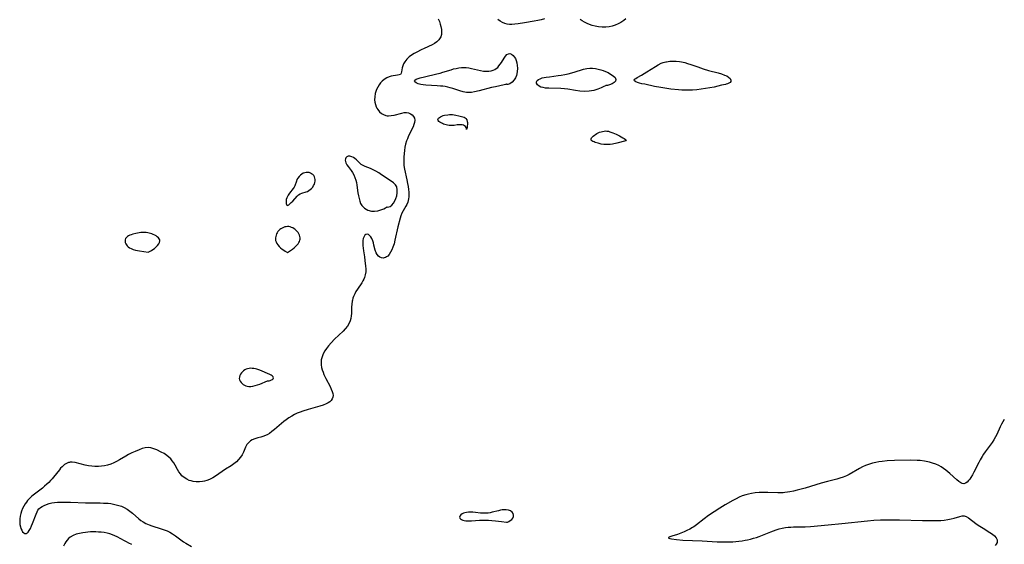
# Model space of a CAD drawing. Header units: inches. Extents: x 1073367 to 1082519, y 1569854 to 1574957.
# Tile 119 of 256: x 1073754 to 1074249, y 1573850 to 1574114. Entities that reach past the tile are written whole.
import ezdxf

# ---------------------------------------------------------------- set-up
doc = ezdxf.new("R2010")
doc.units = ezdxf.units.IN
doc.header["$MEASUREMENT"] = 0
doc.layers.add('CGG_CurvaNivelLidar_v1', color=7, linetype='Continuous', lineweight=30, true_color=0x008008)

msp = doc.modelspace()

# ---------------------------------------------------------------- linework, layer by layer
at = {"layer": 'CGG_CurvaNivelLidar_v1'}
for points in [[(1073964.1576, 1574114.4635, 63.5), (1073964.8373, 1574113.0817, 63.5), (1073965.2904, 1574111.7957, 63.5), (1073965.6174, 1574110.4961, 63.5), (1073965.8551, 1574109.1123, 63.5), (1073965.9528, 1574107.7643, 63.5), (1073965.8667, 1574106.4774, 63.5), (1073965.5403, 1574105.2802, 63.5), (1073965.3032, 1574104.788, 63.5), (1073964.5646, 1574103.768, 63.5), (1073963.5968, 1574102.8629, 63.5), (1073962.4549, 1574102.0577, 63.5), (1073961.1828, 1574101.3426, 63.5), (1073957.1841, 1574099.519, 63.5), (1073955.6191, 1574098.7705, 63.5), (1073953.5363, 1574097.7013, 63.5), (1073952.1771, 1574096.9357, 63.5), (1073950.8872, 1574096.1226, 63.5), (1073949.6962, 1574095.248, 63.5), (1073948.4646, 1574094.1176, 63.5), (1073947.9125, 1574093.4808, 63.5), (1073947.4289, 1574092.8189, 63.5), (1073946.8483, 1574091.8244, 63.5), (1073946.4102, 1574090.8238, 63.5), (1073946.1113, 1574089.8494, 63.5), (1073945.9182, 1574088.7766, 63.5), (1073945.7978, 1574087.8266, 63.5), (1073945.6296, 1574087.0453, 63.5), (1073945.2912, 1574086.4884, 63.5), (1073944.6836, 1574086.1878, 63.5), (1073943.8408, 1574086.0542, 63.5), (1073942.8193, 1574085.9688, 63.5), (1073941.6661, 1574085.8153, 63.5), (1073940.6312, 1574085.5621, 63.5), (1073939.5622, 1574085.187, 63.5), (1073938.488, 1574084.695, 63.5), (1073937.0943, 1574083.8488, 63.5), (1073936.1591, 1574083.0938, 63.5), (1073935.3049, 1574082.2231, 63.5), (1073934.5217, 1574081.2099, 63.5), (1073933.8473, 1574080.1045, 63.5), (1073933.2876, 1574078.9268, 63.5), (1073932.9104, 1574077.8908, 63.5), (1073932.6187, 1574076.8289, 63.5), (1073932.3447, 1574075.2221, 63.5), (1073932.2933, 1574073.6206, 63.5), (1073932.4231, 1574072.4429, 63.5), (1073932.6865, 1574071.3032, 63.5), (1073933.0689, 1574070.2183, 63.5), (1073933.4233, 1574069.4643, 63.5), (1073933.8449, 1574068.7611, 63.5), (1073934.6817, 1574067.7496, 63.5), (1073935.6719, 1574066.9115, 63.5), (1073936.7759, 1574066.264, 63.5), (1073937.9618, 1574065.8353, 63.5), (1073938.546, 1574065.7198, 63.5), (1073939.2967, 1574065.6631, 63.5), (1073940.6457, 1574065.7566, 63.5), (1073942.035, 1574066.0189, 63.5), (1073946.0262, 1574067.0547, 63.5), (1073947.1826, 1574067.2589, 63.5), (1073948.2887, 1574067.3042, 63.5), (1073949.3603, 1574067.1282, 63.5), (1073950.3291, 1574066.739, 63.5), (1073951.1564, 1574066.1599, 63.5), (1073951.819, 1574065.3846, 63.5), (1073952.2587, 1574064.4683, 63.5), (1073952.4408, 1574063.4498, 63.5), (1073952.3462, 1574062.3845, 63.5), (1073952.0365, 1574061.2642, 63.5), (1073951.5777, 1574060.0968, 63.5), (1073951.0296, 1574058.8976, 63.5), (1073949.1948, 1574055.1621, 63.5), (1073948.7433, 1574054.1555, 63.5), (1073948.347, 1574053.1051, 63.5), (1073947.8476, 1574051.378, 63.5), (1073947.5406, 1574049.8419, 63.5), (1073947.3221, 1574048.2747, 63.5), (1073947.0447, 1574045.1063, 63.5), (1073946.9589, 1574043.5581, 63.5), (1073946.9524, 1574042.1083, 63.5), (1073947.0479, 1574040.6605, 63.5), (1073947.3223, 1574038.8832, 63.5), (1073948.512, 1574033.5304, 63.5), (1073948.8718, 1574031.6747, 63.5), (1073949.1224, 1574030.1746, 63.5), (1073949.322, 1574028.6894, 63.5), (1073949.4542, 1574027.2282, 63.5), (1073949.4989, 1574025.8019, 63.5), (1073949.4676, 1574024.8922, 63.5), (1073949.3719, 1574024.004, 63.5), (1073949.1831, 1574023.0802, 63.5), (1073948.9064, 1574022.1883, 63.5), (1073948.4679, 1574021.1617, 63.5), (1073947.9443, 1574020.1779, 63.5), (1073946.5687, 1574017.8991, 63.5), (1073945.9485, 1574016.7076, 63.5), (1073945.4667, 1574015.4829, 63.5), (1073945.0684, 1574014.1846, 63.5), (1073943.9731, 1574009.8346, 63.5), (1073942.5167, 1574003.2026, 63.5), (1073942.0593, 1574001.3824, 63.5), (1073941.5154, 1573999.6527, 63.5), (1073940.961, 1573998.3084, 63.5), (1073940.3226, 1573997.0858, 63.5), (1073939.6131, 1573996.0166, 63.5), (1073938.8536, 1573995.1641, 63.5), (1073938.2943, 1573994.7278, 63.5), (1073937.7658, 1573994.4464, 63.5), (1073937.1676, 1573994.2577, 63.5), (1073936.5579, 1573994.196, 63.5), (1073935.7364, 1573994.32, 63.5), (1073934.95, 1573994.6592, 63.5), (1073934.2309, 1573995.1886, 63.5), (1073933.5721, 1573995.9393, 63.5), (1073933.0498, 1573996.8449, 63.5), (1073932.5894, 1573998.1578, 63.5), (1073931.9674, 1574000.7056, 63.5), (1073931.6651, 1574001.8157, 63.5), (1073931.3193, 1574002.8838, 63.5), (1073930.8638, 1574003.9874, 63.5), (1073930.3277, 1574004.929, 63.5), (1073929.767, 1574005.5917, 63.5), (1073929.1636, 1574006.027, 63.5), (1073928.5505, 1574006.1886, 63.5), (1073927.9588, 1574006.039, 63.5), (1073927.4201, 1574005.6129, 63.5), (1073926.9668, 1574004.9542, 63.5), (1073926.6228, 1574004.0819, 63.5), (1073926.4057, 1574003.0492, 63.5), (1073926.3148, 1574001.8124, 63.5), (1073926.3515, 1574000.4748, 63.5), (1073926.4852, 1573999.1302, 63.5), (1073926.6846, 1573997.7399, 63.5), (1073927.1574, 1573994.8751, 63.5), (1073927.4288, 1573993.0272, 63.5), (1073927.7459, 1573990.1409, 63.5), (1073927.8231, 1573988.7323, 63.5), (1073927.806, 1573987.2058, 63.5), (1073927.6197, 1573985.7363, 63.5), (1073927.2539, 1573984.4601, 63.5), (1073926.91, 1573983.6476, 63.5), (1073926.3936, 1573982.6733, 63.5), (1073925.8044, 1573981.7237, 63.5), (1073923.6831, 1573978.6283, 63.5), (1073922.9434, 1573977.414, 63.5), (1073922.2813, 1573976.1591, 63.5), (1073921.717, 1573974.8684, 63.5), (1073921.4047, 1573973.9814, 63.5), (1073921.1579, 1573973.0791, 63.5), (1073921.036, 1573972.4804, 63.5), (1073920.8451, 1573970.9708, 63.5), (1073920.7606, 1573969.4404, 63.5), (1073920.6639, 1573966.3758, 63.5), (1073920.5589, 1573965.1159, 63.5), (1073920.3573, 1573963.8808, 63.5), (1073920.0001, 1573962.6181, 63.5), (1073919.4826, 1573961.4084, 63.5), (1073918.6177, 1573959.9948, 63.5), (1073917.5567, 1573958.6667, 63.5), (1073916.4575, 1573957.5018, 63.5), (1073912.1961, 1573953.357, 63.5), (1073910.4422, 1573951.5652, 63.5), (1073909.1032, 1573950.0811, 63.5), (1073908.1098, 1573948.8067, 63.5), (1073907.2322, 1573947.4788, 63.5), (1073906.49, 1573946.1041, 63.5), (1073905.8893, 1573944.6214, 63.5), (1073905.5116, 1573943.0951, 63.5), (1073905.3988, 1573941.8215, 63.5), (1073905.4514, 1573940.5326, 63.5), (1073905.6552, 1573939.241, 63.5), (1073905.9713, 1573938.0391, 63.5), (1073906.384, 1573936.8465, 63.5), (1073906.8681, 1573935.6639, 63.5), (1073907.3124, 1573934.6852, 63.5), (1073907.7869, 1573933.7194, 63.5), (1073909.8961, 1573929.669, 63.5), (1073910.4933, 1573928.3696, 63.5), (1073910.9785, 1573927.1137, 63.5), (1073911.2695, 1573926.0878, 63.5), (1073911.406, 1573925.114, 63.5), (1073911.3415, 1573924.2029, 63.5), (1073911.0419, 1573923.3727, 63.5), (1073910.5287, 1573922.6237, 63.5), (1073909.8313, 1573921.9658, 63.5), (1073908.967, 1573921.3996, 63.5), (1073907.9731, 1573920.9066, 63.5), (1073906.4496, 1573920.3014, 63.5), (1073904.7938, 1573919.7505, 63.5), (1073898.8459, 1573918.0444, 63.5), (1073896.1754, 1573917.2236, 63.5), (1073894.8643, 1573916.7498, 63.5), (1073893.4486, 1573916.1535, 63.5), (1073892.0684, 1573915.4865, 63.5), (1073890.7246, 1573914.7583, 63.5), (1073889.1922, 1573913.8223, 63.5), (1073887.9167, 1573912.9284, 63.5), (1073886.6987, 1573911.9897, 63.5), (1073885.5141, 1573911.0178, 63.5), (1073881.9607, 1573907.9831, 63.5), (1073880.7115, 1573906.9791, 63.5), (1073879.4574, 1573906.076, 63.5), (1073878.2918, 1573905.3724, 63.5), (1073877.7481, 1573905.1002, 63.5), (1073876.7293, 1573904.6967, 63.5), (1073875.2046, 1573904.2459, 63.5), (1073873.6617, 1573903.8501, 63.5), (1073872.1572, 1573903.4124, 63.5), (1073870.7522, 1573902.8323, 63.5), (1073869.9887, 1573902.3759, 63.5), (1073869.5524, 1573902.0439, 63.5), (1073869.0489, 1573901.5698, 63.5), (1073868.1731, 1573900.4195, 63.5), (1073867.5242, 1573899.2106, 63.5), (1073866.3684, 1573896.5842, 63.5), (1073865.7009, 1573895.2685, 63.5), (1073864.9685, 1573894.13, 63.5), (1073863.9844, 1573892.8998, 63.5), (1073862.8674, 1573891.7641, 63.5), (1073861.6321, 1573890.7438, 63.5), (1073860.1936, 1573889.782, 63.5), (1073857.4753, 1573888.0949, 63.5), (1073852.3834, 1573884.6266, 63.5), (1073851.0331, 1573883.776, 63.5), (1073849.4339, 1573882.9266, 63.5), (1073847.9508, 1573882.3525, 63.5), (1073846.9408, 1573882.08, 63.5), (1073845.9151, 1573881.8882, 63.5), (1073844.3159, 1573881.7372, 63.5), (1073842.7203, 1573881.7539, 63.5), (1073841.1537, 1573881.9401, 63.5), (1073840.1724, 1573882.1565, 63.5), (1073839.2228, 1573882.4563, 63.5), (1073837.9246, 1573883.0441, 63.5), (1073836.6701, 1573883.8374, 63.5), (1073835.5504, 1573884.8077, 63.5), (1073834.7268, 1573885.7646, 63.5), (1073833.9961, 1573886.8172, 63.5), (1073833.3317, 1573887.9325, 63.5), (1073832.1306, 1573890.1177, 63.5), (1073831.4464, 1573891.2556, 63.5), (1073830.6836, 1573892.3348, 63.5), (1073829.8877, 1573893.251, 63.5), (1073829.0082, 1573894.0897, 63.5), (1073827.8911, 1573894.9757, 63.5), (1073826.5244, 1573895.8837, 63.5), (1073825.105, 1573896.6848, 63.5), (1073822.885, 1573897.7458, 63.5), (1073821.4058, 1573898.3769, 63.5), (1073819.9535, 1573898.8515, 63.5), (1073818.5058, 1573899.0504, 63.5), (1073817.0471, 1573898.8854, 63.5), (1073815.555, 1573898.4451, 63.5), (1073814.012, 1573897.8462, 63.5), (1073812.0975, 1573897.0344, 63.5), (1073810.4151, 1573896.2472, 63.5), (1073808.7221, 1573895.3796, 63.5), (1073807.3783, 1573894.6384, 63.5), (1073804.0949, 1573892.7436, 63.5), (1073802.7208, 1573891.9853, 63.5), (1073801.3263, 1573891.2879, 63.5), (1073799.7342, 1573890.619, 63.5), (1073798.1016, 1573890.0965, 63.5), (1073796.6029, 1573889.773, 63.5), (1073795.0808, 1573889.5734, 63.5), (1073793.5455, 1573889.4807, 63.5), (1073791.7274, 1573889.4937, 63.5), (1073790.195, 1573889.6022, 63.5), (1073788.6809, 1573889.7987, 63.5), (1073786.9446, 1573890.1356, 63.5), (1073781.9788, 1573891.3958, 63.5), (1073780.43, 1573891.601, 63.5), (1073779.436, 1573891.5754, 63.5), (1073778.9803, 1573891.5069, 63.5), (1073778.5786, 1573891.4117, 63.5), (1073777.8192, 1573891.1364, 63.5), (1073776.5149, 1573890.3548, 63.5), (1073775.2986, 1573889.2964, 63.5), (1073774.6173, 1573888.5849, 63.5), (1073773.9509, 1573887.8208, 63.5), (1073771.0244, 1573884.1186, 63.5), (1073770.2853, 1573883.2333, 63.5), (1073769.5124, 1573882.3659, 63.5), (1073768.5987, 1573881.4202, 63.5), (1073767.6414, 1573880.5084, 63.5), (1073766.5443, 1573879.5438, 63.5), (1073765.4118, 1573878.6154, 63.5), (1073760.8091, 1573875.1005, 63.5), (1073759.9278, 1573874.3513, 63.5), (1073759.0906, 1573873.5628, 63.5), (1073758.0397, 1573872.4052, 63.5), (1073757.386, 1573871.5575, 63.5), (1073756.7841, 1573870.6741, 63.5), (1073756.0845, 1573869.498, 63.5), (1073755.472, 1573868.2825, 63.5), (1073754.9572, 1573867.0347, 63.5), (1073754.544, 1573865.7332, 63.5), (1073754.249, 1573864.4207, 63.5), (1073754.078, 1573863.1138, 63.5), (1073754.0402, 1573861.7053, 63.5), (1073754.1477, 1573860.3542, 63.5), (1073754.3902, 1573859.0946, 63.5), (1073754.6358, 1573858.2884, 63.5), (1073755.0329, 1573857.3533, 63.5), (1073755.507, 1573856.5855, 63.5), (1073756.0535, 1573856.0325, 63.5), (1073756.4874, 1573855.7971, 63.5), (1073756.9403, 1573855.7121, 63.5), (1073757.388, 1573855.7853, 63.5), (1073757.6535, 1573855.9058, 63.5), (1073757.8809, 1573856.0583, 63.5), (1073758.2188, 1573856.3693, 63.5), (1073758.8482, 1573857.2144, 63.5), (1073759.4342, 1573858.2913, 63.5), (1073759.9902, 1573859.5274, 63.5), (1073760.5294, 1573860.8615, 63.5), (1073762.2964, 1573865.4885, 63.5), (1073762.779, 1573866.6091, 63.5), (1073763.2138, 1573867.4498, 63.5), (1073763.7316, 1573868.1736, 63.5), (1073764.4221, 1573868.7999, 63.5), (1073765.2492, 1573869.3352, 63.5), (1073766.3398, 1573869.9001, 63.5), (1073767.5511, 1573870.406, 63.5), (1073768.8633, 1573870.8301, 63.5), (1073770.1376, 1573871.1249, 63.5), (1073771.5748, 1573871.3354, 63.5), (1073773.064, 1573871.4577, 63.5), (1073774.5915, 1573871.5181, 63.5), (1073776.1467, 1573871.5386, 63.5), (1073779.486, 1573871.4862, 63.5), (1073787.061, 1573871.1236, 63.5), (1073788.4355, 1573871.0827, 63.5), (1073794.4424, 1573871.092, 63.5), (1073796.05, 1573871.0599, 63.5), (1073798.4079, 1573870.9194, 63.5), (1073799.7847, 1573870.752, 63.5), (1073801.1428, 1573870.5235, 63.5), (1073802.4952, 1573870.2354, 63.5), (1073803.8174, 1573869.8775, 63.5), (1073805.1001, 1573869.43, 63.5), (1073806.5841, 1573868.7506, 63.5), (1073807.9996, 1573867.9406, 63.5), (1073809.391, 1573866.9939, 63.5), (1073810.7038, 1573865.9538, 63.5), (1073813.8278, 1573863.1613, 63.5), (1073814.8917, 1573862.3268, 63.5), (1073816.0125, 1573861.5711, 63.5), (1073817.4672, 1573860.7826, 63.5), (1073819.0013, 1573860.1159, 63.5), (1073820.435, 1573859.5909, 63.5), (1073825.132, 1573858.0989, 63.5), (1073826.5973, 1573857.5968, 63.5), (1073828.0296, 1573857.0403, 63.5), (1073829.4864, 1573856.3701, 63.5), (1073830.8696, 1573855.5966, 63.5), (1073832.2696, 1573854.6394, 63.5), (1073834.9293, 1573852.584, 63.5), (1073836.288, 1573851.6158, 63.5), (1073837.5647, 1573850.8349, 63.5), (1073840.3044, 1573849.2819, 63.5)], [(1074017.6647, 1574114.4756, 63.5), (1074015.9586, 1574113.9615, 63.5), (1074014.2, 1574113.5436, 63.5), (1074012.4084, 1574113.1882, 63.5), (1074007.5992, 1574112.3415, 63.5), (1074004.3456, 1574111.8281, 63.5), (1074002.7691, 1574111.6498, 63.5), (1074001.2464, 1574111.5583, 63.5), (1074000.0106, 1574111.579, 63.5), (1073998.8285, 1574111.7432, 63.5), (1073997.6635, 1574112.1063, 63.5), (1073996.5334, 1574112.6271, 63.5), (1073995.3464, 1574113.3048, 63.5), (1073994.1962, 1574114.0925, 63.5)], [(1074058.3935, 1574114.4292, 63.5), (1074057.3861, 1574113.533, 63.5), (1074056.0065, 1574112.5699, 63.5), (1074054.615, 1574111.8156, 63.5), (1074053.1527, 1574111.1946, 63.5), (1074051.6372, 1574110.7045, 63.5), (1074050.0407, 1574110.3447, 63.5), (1074048.4152, 1574110.1485, 63.5), (1074046.5771, 1574110.1445, 63.5), (1074044.7364, 1574110.3481, 63.5), (1074043.1441, 1574110.6773, 63.5), (1074041.5736, 1574111.1256, 63.5), (1074040.2873, 1574111.5796, 63.5), (1074039.0319, 1574112.1078, 63.5), (1074037.6809, 1574112.7804, 63.5), (1074036.5829, 1574113.3906, 63.5), (1074035.516, 1574114.0355, 63.5)], [(1074248.5625, 1573912.9677, 64), (1074247.8222, 1573911.8351, 64), (1074247.1637, 1573910.6188, 64), (1074246.5403, 1573909.325, 64), (1074244.7681, 1573905.4349, 64), (1074244.1702, 1573904.2704, 64), (1074243.3546, 1573902.9014, 64), (1074242.4543, 1573901.5628, 64), (1074238.9789, 1573896.8249, 64), (1074238.188, 1573895.6625, 64), (1074237.4289, 1573894.4757, 64), (1074236.4668, 1573892.8548, 64), (1074235.7215, 1573891.4923, 64), (1074233.2126, 1573886.5389, 64), (1074232.4998, 1573885.2021, 64), (1074231.7669, 1573883.9669, 64), (1074231.1896, 1573883.1208, 64), (1074230.5996, 1573882.369, 64), (1074229.8438, 1573881.5805, 64), (1074229.0711, 1573881.0266, 64), (1074228.27, 1573880.7787, 64), (1074227.4737, 1573880.8776, 64), (1074226.6419, 1573881.2515, 64), (1074225.7748, 1573881.8335, 64), (1074224.7558, 1573882.6696, 64), (1074221.2583, 1573885.9545, 64), (1074220.2532, 1573886.8274, 64), (1074219.1986, 1573887.6657, 64), (1074218.0943, 1573888.4543, 64), (1074216.8912, 1573889.2069, 64), (1074215.6379, 1573889.8817, 64), (1074214.1194, 1573890.564, 64), (1074212.5521, 1573891.1401, 64), (1074210.9469, 1573891.6153, 64), (1074209.312, 1573891.9887, 64), (1074208.5007, 1573892.1324, 64), (1074206.3363, 1573892.3863, 64), (1074204.7258, 1573892.4839, 64), (1074201.4775, 1573892.5371, 64), (1074193.4509, 1573892.4087, 64), (1074189.7492, 1573892.2281, 64), (1074187.1475, 1573891.9675, 64), (1074185.5413, 1573891.7355, 64), (1074183.9519, 1573891.4464, 64), (1074182.3847, 1573891.0889, 64), (1074180.8463, 1573890.6477, 64), (1074179.8689, 1573890.3092, 64), (1074178.9078, 1573889.9289, 64), (1074177.3787, 1573889.2271, 64), (1074175.8861, 1573888.4466, 64), (1074170.6116, 1573885.393, 64), (1074169.3076, 1573884.7365, 64), (1074168.3956, 1573884.3377, 64), (1074167.5476, 1573884.011, 64), (1074166.022, 1573883.5089, 64), (1074164.4654, 1573883.0752, 64), (1074159.6981, 1573881.9273, 64), (1074156.6089, 1573881.1011, 64), (1074148.4779, 1573878.602, 64), (1074144.5715, 1573877.5115, 64), (1074142.7138, 1573877.049, 64), (1074140.8512, 1573876.6559, 64), (1074139.6165, 1573876.4535, 64), (1074138.3758, 1573876.3085, 64), (1074137.4074, 1573876.2401, 64), (1074136.4355, 1573876.2053, 64), (1074134.7297, 1573876.2051, 64), (1074129.871, 1573876.3683, 64), (1074128.4406, 1573876.3905, 64), (1074126.899, 1573876.3678, 64), (1074125.3611, 1573876.2939, 64), (1074123.4268, 1573876.1234, 64), (1074121.512, 1573875.8529, 64), (1074120.1219, 1573875.5767, 64), (1074118.7525, 1573875.2221, 64), (1074116.9447, 1573874.6079, 64), (1074115.3796, 1573873.9558, 64), (1074113.8408, 1573873.2224, 64), (1074112.2107, 1573872.3643, 64), (1074108.439, 1573870.2439, 64), (1074105.5993, 1573868.523, 64), (1074102.7983, 1573866.7036, 64), (1074100.0493, 1573864.7954, 64), (1074097.7295, 1573863.0608, 64), (1074093.9712, 1573860.0986, 64), (1074092.5861, 1573859.1155, 64), (1074092.0118, 1573858.7468, 64), (1074090.6023, 1573857.9236, 64), (1074089.1631, 1573857.1804, 64), (1074087.7128, 1573856.5155, 64), (1074086.029, 1573855.8388, 64), (1074084.4347, 1573855.2808, 64), (1074081.6517, 1573854.3963, 64), (1074080.6255, 1573854.0383, 64), (1074080.2549, 1573853.8791, 64), (1074079.9531, 1573853.6991, 64), (1074079.8505, 1573853.5348, 64), (1074079.9834, 1573853.3793, 64), (1074080.5364, 1573853.184, 64), (1074081.4415, 1573853.0098, 64), (1074083.965, 1573852.7162, 64), (1074087.0659, 1573852.4864, 64), (1074096.8296, 1573852.0228, 64), (1074104.415, 1573851.5789, 64), (1074106.0877, 1573851.5116, 64), (1074108.3466, 1573851.4864, 64), (1074109.4465, 1573851.5058, 64), (1074112.1296, 1573851.6388, 64), (1074115.2795, 1573851.9386, 64), (1074116.8412, 1573852.1447, 64), (1074118.3527, 1573852.3854, 64), (1074119.6205, 1573852.625, 64), (1074121.1056, 1573852.9562, 64), (1074122.573, 1573853.3396, 64), (1074124.0201, 1573853.7768, 64), (1074125.4433, 1573854.2719, 64), (1074131.3105, 1573856.6574, 64), (1074133.9078, 1573857.6056, 64), (1074135.467, 1573858.0798, 64), (1074137.0427, 1573858.4684, 64), (1074138.6347, 1573858.755, 64), (1074139.9996, 1573858.9091, 64), (1074141.3743, 1573858.9972, 64), (1074142.7564, 1573859.0395, 64), (1074146.9642, 1573859.0893, 64), (1074148.4594, 1573859.141, 64), (1074151.2012, 1573859.3336, 64), (1074160.0183, 1573860.1904, 64), (1074166.9831, 1573860.8179, 64), (1074179.7817, 1573862.1341, 64), (1074183.0339, 1573862.4042, 64), (1074186.2914, 1573862.6008, 64), (1074189.1009, 1573862.6929, 64), (1074192.5113, 1573862.6964, 64), (1074195.9275, 1573862.626, 64), (1074207.4139, 1573862.2956, 64), (1074211.7364, 1573862.2226, 64), (1074215.0983, 1573862.269, 64), (1074216.7476, 1573862.3515, 64), (1074218.4211, 1573862.4968, 64), (1074220.1787, 1573862.746, 64), (1074221.8196, 1573863.0869, 64), (1074223.3733, 1573863.4932, 64), (1074226.2253, 1573864.3617, 64), (1074227.3294, 1573864.6107, 64), (1074228.359, 1573864.6188, 64), (1074229.4424, 1573864.2484, 64), (1074230.5378, 1573863.5722, 64), (1074234.2923, 1573860.7945, 64), (1074235.4442, 1573859.9791, 64), (1074237.8906, 1573858.372, 64), (1074241.2653, 1573856.2629, 64), (1074242.5478, 1573855.3939, 64), (1074243.6529, 1573854.5148, 64), (1074244.4981, 1573853.608, 64), (1074244.9804, 1573852.6547, 64), (1074245.0481, 1573851.9331, 64), (1074244.9031, 1573851.1962, 64), (1074244.5462, 1573850.4104, 64), (1074244.0027, 1573849.6622, 64)], [(1073810.385, 1573850.2521, 63.5), (1073808.8286, 1573850.9525, 63.5), (1073807.7197, 1573851.4924, 63.5), (1073806.6305, 1573852.059, 63.5), (1073802.9209, 1573854.1027, 63.5), (1073801.7776, 1573854.6616, 63.5), (1073800.6085, 1573855.1497, 63.5), (1073799.3262, 1573855.5714, 63.5), (1073798.0104, 1573855.9043, 63.5), (1073796.5151, 1573856.1895, 63.5), (1073794.9963, 1573856.3914, 63.5), (1073793.6788, 1573856.5007, 63.5), (1073792.3546, 1573856.5595, 63.5), (1073791.0287, 1573856.5764, 63.5), (1073789.66, 1573856.5527, 63.5), (1073788.3002, 1573856.474, 63.5), (1073787.0507, 1573856.3392, 63.5), (1073785.8177, 1573856.1508, 63.5), (1073784.1009, 1573855.7999, 63.5), (1073782.4533, 1573855.3374, 63.5), (1073780.9074, 1573854.733, 63.5), (1073779.4218, 1573853.891, 63.5), (1073778.6051, 1573853.2435, 63.5), (1073777.8705, 1573852.4724, 63.5), (1073777.2394, 1573851.6194, 63.5), (1073776.6901, 1573850.6903, 63.5), (1073776.0633, 1573849.3494, 63.5)]]:
    msp.add_polyline3d(points, dxfattribs=at)
for points in [[(1073998.5, 1574081.4938, 63.5), (1073998.394, 1574081.5133, 63.5), (1073998.0828, 1574081.472, 63.5), (1073997.2842, 1574081.3119, 63.5), (1073992.93, 1574080.295, 63.5), (1073990.9723, 1574079.8169, 63.5), (1073984.7503, 1574078.2022, 63.5), (1073982.4412, 1574077.6678, 63.5), (1073980.9925, 1574077.4172, 63.5), (1073979.6984, 1574077.3041, 63.5), (1073978.5007, 1574077.3422, 63.5), (1073976.7926, 1574077.6502, 63.5), (1073975.0802, 1574078.1583, 63.5), (1073971.6149, 1574079.3174, 63.5), (1073970.3204, 1574079.7052, 63.5), (1073969.0076, 1574080.0483, 63.5), (1073967.6769, 1574080.3267, 63.5), (1073966.5411, 1574080.5011, 63.5), (1073965.3971, 1574080.633, 63.5), (1073963.6372, 1574080.7849, 63.5), (1073958.0072, 1574081.0768, 63.5), (1073956.71, 1574081.2122, 63.5), (1073955.5087, 1574081.4232, 63.5), (1073954.2267, 1574081.7839, 63.5), (1073953.2038, 1574082.2267, 63.5), (1073952.5272, 1574082.7141, 63.5), (1073952.3111, 1574083.2121, 63.5), (1073952.5755, 1574083.6329, 63.5), (1073953.1977, 1574084.0358, 63.5), (1073954.0943, 1574084.4188, 63.5), (1073955.1988, 1574084.7793, 63.5), (1073957.2938, 1574085.3064, 63.5), (1073963.6016, 1574086.6975, 63.5), (1073965.1684, 1574087.1045, 63.5), (1073966.6393, 1574087.5456, 63.5), (1073970.6863, 1574088.8418, 63.5), (1073971.9781, 1574089.2063, 63.5), (1073973.2834, 1574089.5171, 63.5), (1073974.5857, 1574089.76, 63.5), (1073975.8799, 1574089.9245, 63.5), (1073977.0652, 1574089.9946, 63.5), (1073978.2365, 1574089.9679, 63.5), (1073979.6027, 1574089.798, 63.5), (1073980.9519, 1574089.5176, 63.5), (1073983.9742, 1574088.739, 63.5), (1073985.4676, 1574088.4013, 63.5), (1073986.9424, 1574088.1589, 63.5), (1073988.3833, 1574088.0601, 63.5), (1073989.6117, 1574088.1255, 63.5), (1073990.7821, 1574088.3222, 63.5), (1073991.8737, 1574088.6316, 63.5), (1073992.6833, 1574088.9615, 63.5), (1073993.4093, 1574089.3878, 63.5), (1073994.0994, 1574089.9906, 63.5), (1073994.7169, 1574090.7094, 63.5), (1073995.3582, 1574091.5905, 63.5), (1073995.9703, 1574092.528, 63.5), (1073997.2856, 1574094.7005, 63.5), (1073997.9745, 1574095.6839, 63.5), (1073998.7039, 1574096.4488, 63.5), (1073999.4854, 1574096.8834, 63.5), (1074000.2519, 1574096.9065, 63.5), (1074001.0369, 1574096.6026, 63.5), (1074001.8024, 1574096.0225, 63.5), (1074002.4197, 1574095.3287, 63.5), (1074002.9799, 1574094.4871, 63.5), (1074003.4455, 1574093.4681, 63.5), (1074003.76, 1574092.2985, 63.5), (1074003.9427, 1574090.9984, 63.5), (1074003.9982, 1574089.6236, 63.5), (1074003.8711, 1574087.7622, 63.5), (1074003.4775, 1574085.9792, 63.5), (1074003.0128, 1574084.8048, 63.5), (1074002.405, 1574083.7678, 63.5), (1074001.3464, 1574082.5788, 63.5), (1074000.2347, 1574081.77, 63.5), (1073999.2653, 1574081.363, 63.5), (1073998.7631, 1574081.3226, 63.5)], [(1074048.5, 1574080.8816, 63.5), (1074048.2458, 1574080.7035, 63.5), (1074047.4951, 1574080.3165, 63.5), (1074046.1025, 1574079.6911, 63.5), (1074044.3614, 1574079.0216, 63.5), (1074042.3254, 1574078.4094, 63.5), (1074040.0904, 1574077.9943, 63.5), (1074037.7478, 1574077.8888, 63.5), (1074035.3919, 1574078.0513, 63.5), (1074033.1155, 1574078.3777, 63.5), (1074029.3214, 1574079.0793, 63.5), (1074027.6286, 1574079.3087, 63.5), (1074025.8259, 1574079.4312, 63.5), (1074019.7403, 1574079.5098, 63.5), (1074018.065, 1574079.6231, 63.5), (1074016.8895, 1574079.823, 63.5), (1074015.8341, 1574080.1316, 63.5), (1074014.9372, 1574080.5527, 63.5), (1074014.0976, 1574081.232, 63.5), (1074013.6269, 1574082.0049, 63.5), (1074013.6003, 1574082.7829, 63.5), (1074013.9468, 1574083.3575, 63.5), (1074014.5737, 1574083.8727, 63.5), (1074015.4223, 1574084.3187, 63.5), (1074016.4465, 1574084.6831, 63.5), (1074017.3761, 1574084.9118, 63.5), (1074018.3784, 1574085.096, 63.5), (1074020.0595, 1574085.3321, 63.5), (1074024.4944, 1574085.8472, 63.5), (1074026.0136, 1574086.0564, 63.5), (1074027.7978, 1574086.3652, 63.5), (1074029.4577, 1574086.7369, 63.5), (1074032.544, 1574087.5896, 63.5), (1074037.2305, 1574089.1108, 63.5), (1074038.8553, 1574089.4734, 63.5), (1074040.3194, 1574089.6006, 63.5), (1074041.802, 1574089.561, 63.5), (1074043.1974, 1574089.3993, 63.5), (1074044.5887, 1574089.1315, 63.5), (1074045.8305, 1574088.8067, 63.5), (1074047.0514, 1574088.413, 63.5), (1074048.2421, 1574087.9593, 63.5), (1074049.5858, 1574087.36, 63.5), (1074050.8398, 1574086.6674, 63.5), (1074052.1112, 1574085.7816, 63.5), (1074053.0384, 1574084.8668, 63.5), (1074053.4901, 1574083.9632, 63.5), (1074053.358, 1574083.1096, 63.5), (1074052.6288, 1574082.3406, 63.5), (1074051.5256, 1574081.6963, 63.5), (1074050.3147, 1574081.2125, 63.5), (1074049.253, 1574080.9233, 63.5), (1074048.7633, 1574080.853, 63.5)], [(1074108.5, 1574081.4816, 63.5), (1074106.5315, 1574080.9871, 63.5), (1074102.8561, 1574080.144, 63.5), (1074100.6861, 1574079.7036, 63.5), (1074098.5294, 1574079.3283, 63.5), (1074096.3081, 1574079.0068, 63.5), (1074094.0926, 1574078.7526, 63.5), (1074091.9322, 1574078.5759, 63.5), (1074089.946, 1574078.4902, 63.5), (1074088.1726, 1574078.5008, 63.5), (1074086.5609, 1574078.5786, 63.5), (1074084.9483, 1574078.7018, 63.5), (1074081.0103, 1574079.1382, 63.5), (1074076.0952, 1574079.8563, 63.5), (1074072.7917, 1574080.4675, 63.5), (1074068.0293, 1574081.4875, 63.5), (1074066.578, 1574081.8169, 63.5), (1074065.3616, 1574082.1356, 63.5), (1074064.3057, 1574082.4716, 63.5), (1074063.4606, 1574082.8247, 63.5), (1074062.8896, 1574083.1956, 63.5), (1074062.6715, 1574083.5865, 63.5), (1074062.8705, 1574084.0059, 63.5), (1074063.4197, 1574084.4566, 63.5), (1074064.2296, 1574084.9478, 63.5), (1074066.35, 1574086.1003, 63.5), (1074067.6801, 1574086.866, 63.5), (1074069.0583, 1574087.7206, 63.5), (1074073.318, 1574090.4924, 63.5), (1074074.7764, 1574091.3464, 63.5), (1074076.2868, 1574092.0711, 63.5), (1074077.1833, 1574092.403, 63.5), (1074078.5039, 1574092.7665, 63.5), (1074078.964, 1574092.8615, 63.5), (1074080.5495, 1574093.0795, 63.5), (1074082.1631, 1574093.1534, 63.5), (1074083.7921, 1574093.0989, 63.5), (1074085.4252, 1574092.923, 63.5), (1074086.4607, 1574092.7493, 63.5), (1074088.1306, 1574092.3783, 63.5), (1074089.4649, 1574092.0043, 63.5), (1074091.1779, 1574091.4432, 63.5), (1074094.5986, 1574090.2129, 63.5), (1074097.277, 1574089.3062, 63.5), (1074099.9497, 1574088.5179, 63.5), (1074104.7752, 1574087.2771, 63.5), (1074106.4869, 1574086.7682, 63.5), (1074108.0901, 1574086.1713, 63.5), (1074109.1217, 1574085.6854, 63.5), (1074109.9947, 1574085.1604, 63.5), (1074110.8579, 1574084.4039, 63.5), (1074111.2797, 1574083.6501, 63.5), (1074111.2127, 1574082.9574, 63.5), (1074110.7986, 1574082.4563, 63.5), (1074110.1845, 1574082.0455, 63.5), (1074109.5123, 1574081.7365, 63.5), (1074108.9162, 1574081.5424, 63.5)], [(1073978.5, 1574058.7124, 63.5), (1073978.5143, 1574058.9191, 63.5), (1073978.4333, 1574059.2839, 63.5), (1073978.2492, 1574059.7441, 63.5), (1073977.9484, 1574060.2263, 63.5), (1073977.5148, 1574060.6534, 63.5), (1073976.9447, 1574060.9552, 63.5), (1073976.2533, 1574061.1273, 63.5), (1073975.4736, 1574061.1866, 63.5), (1073974.6427, 1574061.1583, 63.5), (1073973.7994, 1574061.0706, 63.5), (1073972.2087, 1574060.8408, 63.5), (1073971.4291, 1574060.7829, 63.5), (1073970.6115, 1574060.7983, 63.5), (1073969.7933, 1574060.8793, 63.5), (1073968.9808, 1574061.0113, 63.5), (1073968.1815, 1574061.1846, 63.5), (1073966.9333, 1574061.545, 63.5), (1073966.3499, 1574061.7641, 63.5), (1073965.6637, 1574062.0843, 63.5), (1073965.0619, 1574062.4415, 63.5), (1073964.5714, 1574062.8262, 63.5), (1073964.2296, 1574063.2316, 63.5), (1073964.0864, 1574063.6529, 63.5), (1073964.1751, 1574064.0676, 63.5), (1073964.4506, 1574064.479, 63.5), (1073964.8694, 1574064.8721, 63.5), (1073965.4001, 1574065.2307, 63.5), (1073966.0209, 1574065.5356, 63.5), (1073966.7231, 1574065.7741, 63.5), (1073967.4798, 1574065.9556, 63.5), (1073969.0651, 1574066.2063, 63.5), (1073969.8692, 1574066.2835, 63.5), (1073970.6779, 1574066.3185, 63.5), (1073971.4847, 1574066.2972, 63.5), (1073972.2714, 1574066.2102, 63.5), (1073973.0479, 1574066.0706, 63.5), (1073974.5563, 1574065.6976, 63.5), (1073977.1972, 1574064.9278, 63.5), (1073977.7275, 1574064.703, 63.5), (1073978.1707, 1574064.3306, 63.5), (1073978.5361, 1574063.6994, 63.5), (1073978.7793, 1574062.8842, 63.5), (1073978.8715, 1574062.2882, 63.5), (1073978.9095, 1574061.3796, 63.5), (1073978.8594, 1574060.567, 63.5), (1073978.7603, 1574059.837, 63.5), (1073978.6454, 1574059.2464, 63.5)], [(1074058.5, 1574053.16, 63.5), (1074053.9279, 1574051.954, 63.5), (1074051.7062, 1574051.4765, 63.5), (1074050.6653, 1574051.3123, 63.5), (1074049.8004, 1574051.2267, 63.5), (1074049.012, 1574051.199, 63.5), (1074048.2264, 1574051.2136, 63.5), (1074047.4928, 1574051.2678, 63.5), (1074046.0466, 1574051.4796, 63.5), (1074044.5232, 1574051.8444, 63.5), (1074043.115, 1574052.3035, 63.5), (1074042.4831, 1574052.5605, 63.5), (1074041.9235, 1574052.8355, 63.5), (1074041.4621, 1574053.1304, 63.5), (1074041.1326, 1574053.4489, 63.5), (1074040.9786, 1574053.7961, 63.5), (1074041.0367, 1574054.1804, 63.5), (1074041.2729, 1574054.5901, 63.5), (1074041.6424, 1574055.0154, 63.5), (1074042.1112, 1574055.4474, 63.5), (1074042.6541, 1574055.8776, 63.5), (1074043.253, 1574056.297, 63.5), (1074043.8954, 1574056.6952, 63.5), (1074044.5734, 1574057.06, 63.5), (1074045.2833, 1574057.3797, 63.5), (1074046.0149, 1574057.6484, 63.5), (1074046.7606, 1574057.8596, 63.5), (1074047.5145, 1574058.0016, 63.5), (1074048.2723, 1574058.0568, 63.5), (1074049.0107, 1574058.0125, 63.5), (1074049.7481, 1574057.8868, 63.5), (1074050.4838, 1574057.6991, 63.5), (1074051.9479, 1574057.1936, 63.5), (1074053.557, 1574056.5056, 63.5), (1074055.3207, 1574055.6157, 63.5), (1074057.0124, 1574054.6484, 63.5), (1074057.7142, 1574054.2005, 63.5), (1074058.3584, 1574053.7296, 63.5), (1074058.6822, 1574053.4017, 63.5), (1074058.7344, 1574053.2718, 63.5), (1074058.6909, 1574053.1825, 63.5)], [(1073938.5, 1574019.9752, 63.5), (1073938.8012, 1574019.7994, 63.5), (1073939.3764, 1574019.8553, 63.5), (1073940.1174, 1574020.1689, 63.5), (1073940.9289, 1574020.7938, 63.5), (1073941.7166, 1574021.7074, 63.5), (1073942.4186, 1574022.8578, 63.5), (1073942.9733, 1574024.145, 63.5), (1073943.3806, 1574025.5254, 63.5), (1073943.6331, 1574026.9242, 63.5), (1073943.7046, 1574028.5274, 63.5), (1073943.4119, 1574029.9441, 63.5), (1073942.7179, 1574031.0371, 63.5), (1073941.7182, 1574031.9313, 63.5), (1073940.5527, 1574032.7839, 63.5), (1073935.7403, 1574036.0758, 63.5), (1073934.3553, 1574036.961, 63.5), (1073932.9427, 1574037.7789, 63.5), (1073931.5506, 1574038.4825, 63.5), (1073930.1616, 1574039.1112, 63.5), (1073927.6244, 1574040.1786, 63.5), (1073926.5289, 1574040.6925, 63.5), (1073925.5548, 1574041.278, 63.5), (1073924.7157, 1574041.9732, 63.5), (1073923.2047, 1574043.4805, 63.5), (1073922.4356, 1574044.1388, 63.5), (1073921.628, 1574044.6997, 63.5), (1073920.8064, 1574045.1252, 63.5), (1073919.9092, 1574045.3899, 63.5), (1073919.0849, 1574045.3857, 63.5), (1073918.4242, 1574045.1002, 63.5), (1073917.9225, 1574044.5847, 63.5), (1073917.6679, 1574044.0549, 63.5), (1073917.5601, 1574043.4426, 63.5), (1073917.6229, 1574042.7393, 63.5), (1073917.8507, 1574041.9982, 63.5), (1073918.3316, 1574041.0571, 63.5), (1073918.9777, 1574040.1177, 63.5), (1073920.5038, 1574038.2376, 63.5), (1073921.2386, 1574037.1963, 63.5), (1073921.8698, 1574036.02, 63.5), (1073922.3937, 1574034.7289, 63.5), (1073922.8226, 1574033.3505, 63.5), (1073923.1269, 1574032.0987, 63.5), (1073923.3783, 1574030.8122, 63.5), (1073923.9498, 1574026.93, 63.5), (1073924.1871, 1574025.4698, 63.5), (1073924.4762, 1574024.0378, 63.5), (1073924.7943, 1574022.8192, 63.5), (1073925.2605, 1574021.6478, 63.5), (1073925.9392, 1574020.5603, 63.5), (1073927.2535, 1574019.2582, 63.5), (1073928.8948, 1574018.3196, 63.5), (1073930.7502, 1574017.8221, 63.5), (1073932.3029, 1574017.7618, 63.5), (1073933.8369, 1574017.9389, 63.5), (1073935.4784, 1574018.3443, 63.5), (1073936.8661, 1574018.8733, 63.5), (1073937.7653, 1574019.3436, 63.5), (1073938.3319, 1574019.7382, 63.5)], [(1073888.5, 1574020.6136, 63.5), (1073888.6141, 1574020.6197, 63.5), (1073888.863, 1574020.7523, 63.5), (1073889.2224, 1574021.0025, 63.5), (1073889.7891, 1574021.4724, 63.5), (1073890.4478, 1574022.0908, 63.5), (1073891.1636, 1574022.8228, 63.5), (1073893.391, 1574025.2055, 63.5), (1073894.1516, 1574025.8964, 63.5), (1073894.9173, 1574026.4418, 63.5), (1073895.6691, 1574026.7994, 63.5), (1073897.8688, 1574027.4173, 63.5), (1073898.5913, 1574027.6978, 63.5), (1073899.3218, 1574028.1078, 63.5), (1073900.0066, 1574028.6199, 63.5), (1073900.6375, 1574029.2137, 63.5), (1073901.2019, 1574029.8743, 63.5), (1073901.6821, 1574030.5918, 63.5), (1073902.0452, 1574031.325, 63.5), (1073902.3048, 1574032.0856, 63.5), (1073902.45, 1574032.8558, 63.5), (1073902.462, 1574033.6185, 63.5), (1073902.3285, 1574034.3393, 63.5), (1073902.0655, 1574035.019, 63.5), (1073901.6883, 1574035.6383, 63.5), (1073901.2048, 1574036.1735, 63.5), (1073900.65, 1574036.5847, 63.5), (1073900.0248, 1574036.8955, 63.5), (1073899.3506, 1574037.1024, 63.5), (1073898.6459, 1574037.1961, 63.5), (1073897.9159, 1574037.1656, 63.5), (1073897.1876, 1574037.0194, 63.5), (1073896.4772, 1574036.7682, 63.5), (1073895.8017, 1574036.4162, 63.5), (1073895.0451, 1574035.8548, 63.5), (1073894.3705, 1574035.1777, 63.5), (1073893.7858, 1574034.4124, 63.5), (1073893.3061, 1574033.5782, 63.5), (1073892.9886, 1574032.8264, 63.5), (1073892.2095, 1574030.5215, 63.5), (1073891.8793, 1574029.8005, 63.5), (1073891.4088, 1574029.0689, 63.5), (1073889.5264, 1574026.762, 63.5), (1073888.9017, 1574025.8459, 63.5), (1073888.5048, 1574025.132, 63.5), (1073888.1852, 1574024.4035, 63.5), (1073887.9581, 1574023.6776, 63.5), (1073887.8271, 1574022.9267, 63.5), (1073887.8044, 1574022.2332, 63.5), (1073887.8804, 1574021.6049, 63.5), (1073888.0339, 1574021.1087, 63.5), (1073888.276, 1574020.7216, 63.5)], [(1073888.5, 1573997.0388, 63.5), (1073889.5569, 1573997.6435, 63.5), (1073891.0599, 1573998.6342, 63.5), (1073891.8766, 1573999.2628, 63.5), (1073892.6057, 1573999.9058, 63.5), (1073893.2741, 1574000.583, 63.5), (1073893.8509, 1574001.2655, 63.5), (1073894.3048, 1574001.9235, 63.5), (1073894.6114, 1574002.5329, 63.5), (1073894.8158, 1574003.1374, 63.5), (1073894.9144, 1574003.7521, 63.5), (1073894.8857, 1574004.4054, 63.5), (1073894.7451, 1574005.0617, 63.5), (1073894.5182, 1574005.7132, 63.5), (1073894.2215, 1574006.3514, 63.5), (1073893.8638, 1574006.9664, 63.5), (1073893.4474, 1574007.5461, 63.5), (1073892.9689, 1574008.0754, 63.5), (1073892.4258, 1574008.54, 63.5), (1073891.8313, 1574008.9449, 63.5), (1073891.2005, 1574009.2941, 63.5), (1073890.5446, 1574009.5863, 63.5), (1073889.8725, 1574009.8145, 63.5), (1073889.1909, 1574009.9651, 63.5), (1073888.5058, 1574010.0176, 63.5), (1073887.826, 1574009.9549, 63.5), (1073887.1531, 1574009.7949, 63.5), (1073886.4926, 1574009.5573, 63.5), (1073885.8517, 1574009.2553, 63.5), (1073885.2395, 1574008.8956, 63.5), (1073884.6682, 1574008.4793, 63.5), (1073884.154, 1574008.0016, 63.5), (1073883.7281, 1574007.4812, 63.5), (1073883.3644, 1574006.9121, 63.5), (1073883.0575, 1574006.3081, 63.5), (1073882.8073, 1574005.6801, 63.5), (1073882.619, 1574005.0369, 63.5), (1073882.5036, 1574004.3861, 63.5), (1073882.4793, 1574003.7344, 63.5), (1073882.5775, 1574003.0197, 63.5), (1073882.7884, 1574002.3139, 63.5), (1073883.1558, 1574001.5651, 63.5), (1073883.6877, 1574000.7758, 63.5), (1073884.3492, 1573999.9915, 63.5), (1073885.105, 1573999.256, 63.5), (1073885.9024, 1573998.6123, 63.5), (1073886.6914, 1573998.0642, 63.5), (1073887.4091, 1573997.6213, 63.5)], [(1073818.5, 1573997.1774, 63.5), (1073818.9741, 1573997.3604, 63.5), (1073820.2232, 1573998.009, 63.5), (1073820.9917, 1573998.4855, 63.5), (1073821.7802, 1573999.0544, 63.5), (1073822.5918, 1573999.7613, 63.5), (1073823.3124, 1574000.5308, 63.5), (1073823.8969, 1574001.3197, 63.5), (1073824.3004, 1574002.0819, 63.5), (1073824.4782, 1574002.7703, 63.5), (1073824.4097, 1574003.3619, 63.5), (1073824.1379, 1574003.9092, 63.5), (1073823.7071, 1574004.4157, 63.5), (1073823.1611, 1574004.8866, 63.5), (1073822.5311, 1574005.3238, 63.5), (1073821.839, 1574005.7252, 63.5), (1073821.0991, 1574006.0855, 63.5), (1073820.4648, 1574006.3444, 63.5), (1073819.8099, 1574006.5679, 63.5), (1073819.1381, 1574006.7525, 63.5), (1073818.4519, 1574006.892, 63.5), (1073817.584, 1574006.996, 63.5), (1073816.7034, 1574007.034, 63.5), (1073815.816, 1574007.0161, 63.5), (1073814.9271, 1574006.9473, 63.5), (1073814.0835, 1574006.8371, 63.5), (1073812.4159, 1574006.5199, 63.5), (1073810.8017, 1574006.113, 63.5), (1073810.0528, 1574005.8856, 63.5), (1073809.3422, 1574005.6259, 63.5), (1073808.6861, 1574005.3166, 63.5), (1073808.1027, 1574004.9396, 63.5), (1073807.6146, 1574004.4946, 63.5), (1073807.2301, 1574003.9567, 63.5), (1073806.9986, 1574003.3621, 63.5), (1073806.9388, 1574002.8986, 63.5), (1073806.967, 1574002.423, 63.5), (1073807.0754, 1574001.9448, 63.5), (1073807.3092, 1574001.3669, 63.5), (1073807.6392, 1574000.8103, 63.5), (1073808.0541, 1574000.2869, 63.5), (1073808.5482, 1573999.8116, 63.5), (1073809.2262, 1573999.3296, 63.5), (1073810.0697, 1573998.9049, 63.5), (1073811.1058, 1573998.5226, 63.5), (1073812.2687, 1573998.191, 63.5), (1073814.2845, 1573997.7723, 63.5)], [(1073878.5, 1573932.5231, 63.5), (1073878.6126, 1573932.4863, 63.5), (1073878.8566, 1573932.4888, 63.5), (1073879.3357, 1573932.5591, 63.5), (1073879.912, 1573932.7069, 63.5), (1073880.5017, 1573932.9279, 63.5), (1073881.019, 1573933.2163, 63.5), (1073881.3753, 1573933.5657, 63.5), (1073881.4948, 1573934.0162, 63.5), (1073881.3266, 1573934.4988, 63.5), (1073880.9168, 1573934.9737, 63.5), (1073880.3192, 1573935.3999, 63.5), (1073879.7542, 1573935.6804, 63.5), (1073874.5814, 1573937.8369, 63.5), (1073873.2245, 1573938.2988, 63.5), (1073872.4238, 1573938.5054, 63.5), (1073871.62, 1573938.658, 63.5), (1073870.8193, 1573938.7535, 63.5), (1073870.0286, 1573938.784, 63.5), (1073869.256, 1573938.7365, 63.5), (1073868.5112, 1573938.5921, 63.5), (1073867.8074, 1573938.3365, 63.5), (1073867.1437, 1573937.9852, 63.5), (1073866.524, 1573937.557, 63.5), (1073865.9562, 1573937.0651, 63.5), (1073865.4532, 1573936.5177, 63.5), (1073864.9842, 1573935.8463, 63.5), (1073864.6283, 1573935.1343, 63.5), (1073864.4055, 1573934.4024, 63.5), (1073864.3497, 1573933.6693, 63.5), (1073864.4848, 1573932.9725, 63.5), (1073864.7796, 1573932.3024, 63.5), (1073865.2019, 1573931.6717, 63.5), (1073865.7313, 1573931.0972, 63.5), (1073866.2869, 1573930.6446, 63.5), (1073866.9033, 1573930.2593, 63.5), (1073867.5682, 1573929.9502, 63.5), (1073868.2734, 1573929.7323, 63.5), (1073869.126, 1573929.611, 63.5), (1073870.0544, 1573929.6239, 63.5), (1073871.1366, 1573929.7868, 63.5), (1073872.3159, 1573930.0774, 63.5), (1073873.4757, 1573930.4477, 63.5), (1073874.6194, 1573930.8718, 63.5)], [(1073998.5, 1573861.4477, 64), (1073998.6645, 1573861.4326, 64), (1073998.9798, 1573861.513, 64), (1073999.6495, 1573861.7875, 64), (1074000.4352, 1573862.2263, 64), (1074001.195, 1573862.8093, 64), (1074001.7827, 1573863.5181, 64), (1074002.0579, 1573864.2524, 64), (1074002.0623, 1573865.0268, 64), (1074001.8093, 1573865.7849, 64), (1074001.3215, 1573866.4659, 64), (1074000.492, 1573867.0927, 64), (1073999.4667, 1573867.4851, 64), (1073998.3359, 1573867.655, 64), (1073997.3962, 1573867.6637, 64), (1073996.4315, 1573867.58, 64), (1073995.4509, 1573867.4253, 64), (1073994.4616, 1573867.2165, 64), (1073991.3348, 1573866.412, 64), (1073990.282, 1573866.176, 64), (1073989.2584, 1573866.0016, 64), (1073988.2282, 1573865.8996, 64), (1073986.8287, 1573865.8971, 64), (1073985.5173, 1573866.0074, 64), (1073982.9095, 1573866.3538, 64), (1073981.6228, 1573866.4914, 64), (1073980.5146, 1573866.5427, 64), (1073979.4395, 1573866.5112, 64), (1073978.4171, 1573866.3799, 64), (1073977.6203, 1573866.1825, 64), (1073976.89, 1573865.9132, 64), (1073976.2432, 1573865.5826, 64), (1073975.5306, 1573865.0527, 64), (1073975.0636, 1573864.4741, 64), (1073974.9148, 1573863.8936, 64), (1073975.0657, 1573863.4675, 64), (1073975.4226, 1573863.0807, 64), (1073975.9463, 1573862.7464, 64), (1073976.6059, 1573862.481, 64), (1073977.3441, 1573862.3031, 64), (1073978.1632, 1573862.1918, 64), (1073979.6365, 1573862.1224, 64), (1073980.8981, 1573862.1465, 64), (1073984.9639, 1573862.4169, 64), (1073986.5892, 1573862.4856, 64), (1073988.3635, 1573862.4951, 64), (1073989.417, 1573862.4653, 64), (1073991.2276, 1573862.3572, 64), (1073992.9879, 1573862.1977, 64), (1073996.0678, 1573861.8231, 64)]]:
    msp.add_polyline3d(points, close=True, dxfattribs=at)

doc.saveas('drawing.dxf')
